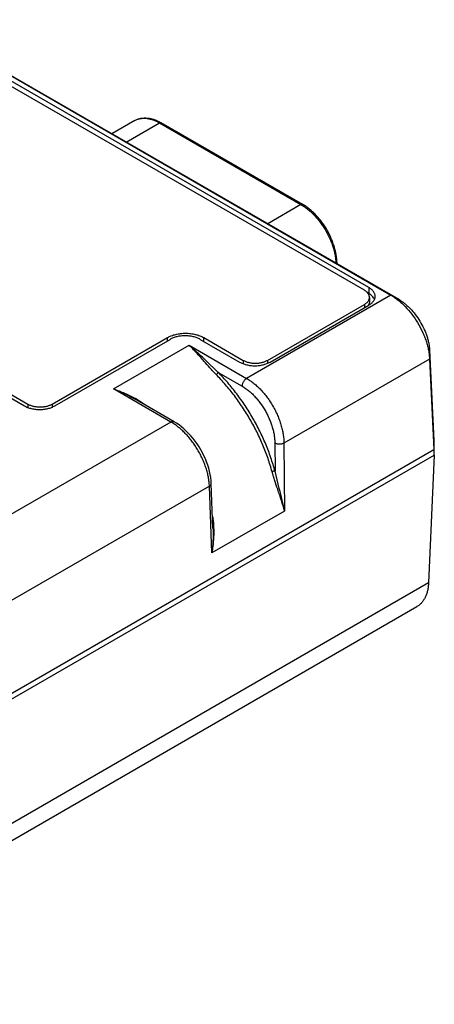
# Model space of a CAD drawing. Header units: inches. Extents: x 0 to 34, y 0 to 22.
# Tile 10 of 27: x 7.627 to 8.111, y 18.852 to 20.001. Entities that reach past the tile are written whole.
import ezdxf

# ---------------------------------------------------------------- set-up
doc = ezdxf.new("R2010")
doc.units = ezdxf.units.IN
doc.header["$LTSCALE"] = 1.87
doc.header["$MEASUREMENT"] = 0
doc.layers.get('0').update_dxf_attribs({"linetype": 'CONTINUOUS'})

msp = doc.modelspace()

# ---------------------------------------------------------------- linework, layer by layer
at = {"color": 7, "linetype": 'CONTINUOUS'}
for p, q in [((7.5038, 20.0008), (8.0604, 19.6794)), ((7.5128, 19.9959), (8.0695, 19.6745)), ((8.0346, 19.6883), (7.5191, 19.9859)), ((8.0296, 19.685), (7.5169, 19.981)), ((7.7617, 19.8832), (7.7349, 19.8677)), ((7.7518, 19.8579), (7.7907, 19.8803)), ((7.7907, 19.8803), (7.9555, 19.7851)), ((7.9575, 19.7853), (7.7926, 19.8805)), ((7.9555, 19.7851), (7.9167, 19.7627)), ((7.28, 19.754), (7.6329, 19.5502)), ((7.2871, 19.7544), (7.6371, 19.5523)), ((8.0346, 19.6883), (8.0345, 19.6813)), ((8.0604, 19.6794), (7.8921, 19.5822)), ((8.0345, 19.6813), (8.0332, 19.682)), ((8.0354, 19.6768), (8.0354, 19.6719)), ((8.0695, 19.6745), (8.0604, 19.6794)), ((7.9164, 19.6033), (8.0296, 19.6686)), ((7.9195, 19.6013), (8.0346, 19.6678)), ((8.0296, 19.6686), (8.0296, 19.6648)), ((8.0342, 19.668), (8.0337, 19.6672)), ((7.6654, 19.5523), (7.7998, 19.6299)), ((7.6685, 19.5502), (7.8028, 19.6278)), ((7.7998, 19.626), (7.7998, 19.6299)), ((7.838, 19.6278), (7.8839, 19.6013)), ((7.8422, 19.6254), (7.8422, 19.6299)), ((7.8422, 19.6299), (7.8881, 19.6033)), ((7.7367, 19.5701), (7.825, 19.621)), ((7.825, 19.621), (7.8921, 19.5822)), ((8.1055, 19.6152), (8.1103, 19.5097)), ((8.1055, 19.6152), (8.1055, 19.6047)), ((7.859, 19.5892), (7.8441, 19.6034)), ((7.8881, 19.6033), (7.8881, 19.5993)), ((7.9164, 19.6033), (7.9164, 19.5998)), ((8.1055, 19.6047), (7.9356, 19.5067)), ((8.1055, 19.6047), (8.1103, 19.4992)), ((7.859, 19.5892), (7.8868, 19.5732)), ((7.8039, 19.5313), (7.7367, 19.5701)), ((7.8077, 19.5317), (7.7622, 19.5579)), ((7.6371, 19.5523), (7.6371, 19.5483)), ((7.6654, 19.5523), (7.6654, 19.5487)), ((7.8039, 19.5313), (7.5006, 19.3562)), ((7.2985, 19.0305), (8.1103, 19.4992)), ((7.925, 19.5066), (7.9253, 19.474)), ((7.9356, 19.5067), (7.9362, 19.4274)), ((8.1103, 19.5097), (8.1103, 19.4992)), ((8.111, 19.5032), (8.1103, 19.5036)), ((8.111, 19.4927), (8.111, 19.5032)), ((7.2992, 19.0239), (8.111, 19.4927)), ((8.111, 19.4927), (8.1043, 19.3436)), ((7.9302, 19.4537), (7.9253, 19.474)), ((7.8487, 19.4565), (7.5442, 19.2806)), ((7.8517, 19.3786), (7.8487, 19.4565)), ((7.8529, 19.4075), (7.8509, 19.4597)), ((7.9362, 19.4274), (7.8517, 19.3786)), ((8.1043, 19.3436), (7.2992, 18.8787)), ((7.2869, 18.8518), (8.0907, 19.3159))]:
    msp.add_line(p, q, dxfattribs=at)
msp.add_lwpolyline([(7.8509, 19.4597), (7.8507, 19.4628), (7.8503, 19.4664), (7.8497, 19.47), (7.849, 19.4736), (7.848, 19.4773), (7.8468, 19.481), (7.8455, 19.4847), (7.844, 19.4883), (7.8424, 19.4919), (7.8406, 19.4955), (7.8387, 19.499), (7.8366, 19.5025), (7.8344, 19.5058), (7.8321, 19.5091), (7.8297, 19.5122), (7.8272, 19.5152), (7.8245, 19.5181), (7.8218, 19.5208), (7.819, 19.5234), (7.8162, 19.5258), (7.8133, 19.528), (7.8103, 19.5301), (7.8077, 19.5317)], dxfattribs=at)
msp.add_arc((7.701, 19.4501), 0.1248, 59.2888, 60.4146, dxfattribs=at)
for points, knots in [([(7.7617, 19.8832), (7.7623, 19.8835), (7.7634, 19.884), (7.7651, 19.8847), (7.7668, 19.8853), (7.7693, 19.8859), (7.7725, 19.8863), (7.7757, 19.8862), (7.7784, 19.8858), (7.7811, 19.8853), (7.7845, 19.8843), (7.7886, 19.8826), (7.7913, 19.8812), (7.7926, 19.8805)], [0, 0, 0, 0, 0.056746, 0.113639, 0.170828, 0.228461, 0.345556, 0.466143, 0.528096, 0.591278, 0.721627, 0.857782, 1, 1, 1, 1]), ([(7.7617, 19.8832), (7.7622, 19.8834), (7.7632, 19.8839), (7.7647, 19.8846), (7.7663, 19.8851), (7.7685, 19.8856), (7.7714, 19.8859), (7.7751, 19.8858), (7.7789, 19.8852), (7.7828, 19.884), (7.7868, 19.8824), (7.7894, 19.881), (7.7907, 19.8803)], [0, 0, 0, 0, 0.053914, 0.108087, 0.16277, 0.218204, 0.332119, 0.451454, 0.577353, 0.710546, 0.851427, 1, 1, 1, 1]), ([(7.7907, 19.8803), (7.7908, 19.8804), (7.7912, 19.8805), (7.7917, 19.8807), (7.7921, 19.8807), (7.7924, 19.8806), (7.7926, 19.8805), (7.7926, 19.8805)], [0, 0, 0, 0, 0.289557, 0.548654, 0.781634, 0.89184, 1, 1, 1, 1]), ([(7.9575, 19.7853), (7.9574, 19.7854), (7.9572, 19.7854), (7.9569, 19.7855), (7.9565, 19.7855), (7.956, 19.7854), (7.9557, 19.7852), (7.9555, 19.7851)], [0, 0, 0, 0, 0.10816, 0.218366, 0.451346, 0.710443, 1, 1, 1, 1]), ([(7.9555, 19.7851), (7.9568, 19.7844), (7.9595, 19.7827), (7.9633, 19.7798), (7.9671, 19.7766), (7.9707, 19.773), (7.9743, 19.7691), (7.9776, 19.7649), (7.9808, 19.7605), (7.9837, 19.7559), (7.9864, 19.7511), (7.9888, 19.7462), (7.9909, 19.7412), (7.9927, 19.7362), (7.9942, 19.7312), (7.9953, 19.7263), (7.996, 19.7215), (7.9963, 19.7183), (7.9964, 19.7167)], [0, 0, 0, 0, 0.055576, 0.113577, 0.17377, 0.23589, 0.29962, 0.364615, 0.430502, 0.496894, 0.563394, 0.629602, 0.695125, 0.759581, 0.82261, 0.883877, 0.943087, 1, 1, 1, 1]), ([(7.9976, 19.716), (7.9976, 19.7176), (7.9974, 19.7208), (7.9968, 19.7256), (7.9958, 19.7306), (7.9945, 19.7356), (7.9928, 19.7407), (7.9908, 19.7457), (7.9885, 19.7507), (7.9859, 19.7555), (7.983, 19.7602), (7.9798, 19.7647), (7.9765, 19.7689), (7.9729, 19.7729), (7.9692, 19.7766), (7.9654, 19.7799), (7.9615, 19.7828), (7.9588, 19.7845), (7.9575, 19.7853)], [0, 0, 0, 0, 0.056653, 0.115467, 0.176267, 0.238818, 0.302828, 0.367967, 0.433873, 0.500164, 0.566449, 0.632337, 0.697447, 0.761418, 0.82392, 0.884664, 0.943414, 1, 1, 1, 1]), ([(8.0342, 19.6808), (8.0337, 19.6816), (8.0327, 19.6828), (8.031, 19.6841), (8.0301, 19.6847), (8.0296, 19.685)], [0, 0, 0, 0, 0.468638, 0.726398, 1, 1, 1, 1]), ([(8.042, 19.6778), (8.042, 19.6783), (8.042, 19.6793), (8.0416, 19.6808), (8.041, 19.6822), (8.0402, 19.6835), (8.0391, 19.6849), (8.0378, 19.6861), (8.0363, 19.6873), (8.0352, 19.688), (8.0346, 19.6883)], [0, 0, 0, 0, 0.10814, 0.218131, 0.331913, 0.451103, 0.576912, 0.71012, 0.851143, 1, 1, 1, 1]), ([(8.0296, 19.6686), (8.03, 19.6689), (8.0309, 19.6694), (8.0321, 19.6704), (8.0331, 19.6713), (8.0339, 19.6724), (8.0346, 19.6734), (8.0351, 19.6745), (8.0354, 19.6757), (8.0354, 19.6764), (8.0354, 19.6768)], [0, 0, 0, 0, 0.148604, 0.289494, 0.422717, 0.548636, 0.667995, 0.781934, 0.891985, 1, 1, 1, 1]), ([(8.0354, 19.6768), (8.0354, 19.6771), (8.0354, 19.6778), (8.0351, 19.6788), (8.0348, 19.6798), (8.0344, 19.6805), (8.0342, 19.6808)], [0, 0, 0, 0, 0.241352, 0.486315, 0.738237, 1, 1, 1, 1]), ([(8.0354, 19.6719), (8.0354, 19.6716), (8.0354, 19.6709), (8.0351, 19.6699), (8.0348, 19.6689), (8.0344, 19.6683), (8.0342, 19.668)], [0, 0, 0, 0, 0.241429, 0.486434, 0.738338, 1, 1, 1, 1]), ([(8.0412, 19.6744), (8.0409, 19.675), (8.0402, 19.6764), (8.0387, 19.6782), (8.0368, 19.6799), (8.0353, 19.6808), (8.0345, 19.6813)], [0, 0, 0, 0, 0.222176, 0.461314, 0.720276, 1, 1, 1, 1]), ([(8.0346, 19.6678), (8.0352, 19.6681), (8.0363, 19.6688), (8.0377, 19.6699), (8.039, 19.6711), (8.04, 19.6723), (8.0409, 19.6737), (8.0415, 19.675), (8.0419, 19.6764), (8.042, 19.6774), (8.042, 19.6778)], [0, 0, 0, 0, 0.148325, 0.289098, 0.422315, 0.548343, 0.667867, 0.781966, 0.892089, 1, 1, 1, 1]), ([(8.0604, 19.6794), (8.0619, 19.6786), (8.0648, 19.6767), (8.069, 19.6736), (8.0732, 19.67), (8.0786, 19.6647), (8.085, 19.6573), (8.0917, 19.6474), (8.0964, 19.6386), (8.0995, 19.6313), (8.1015, 19.6258), (8.1031, 19.6204), (8.1043, 19.6151), (8.1051, 19.6099), (8.1054, 19.6064), (8.1055, 19.6047)], [0, 0, 0, 0, 0.055833, 0.114141, 0.174709, 0.237246, 0.366747, 0.499622, 0.632545, 0.698002, 0.762239, 0.824878, 0.885568, 0.944015, 1, 1, 1, 1]), ([(8.0695, 19.6745), (8.0707, 19.6738), (8.073, 19.6723), (8.0763, 19.6698), (8.0796, 19.667), (8.084, 19.6628), (8.0891, 19.6569), (8.0944, 19.649), (8.0982, 19.642), (8.1007, 19.6363), (8.1023, 19.6319), (8.1035, 19.6276), (8.1045, 19.6234), (8.1052, 19.6193), (8.1054, 19.6166), (8.1055, 19.6152)], [0, 0, 0, 0, 0.05583, 0.114201, 0.174839, 0.237428, 0.367025, 0.500004, 0.632993, 0.698446, 0.762639, 0.825206, 0.885819, 0.944172, 1, 1, 1, 1]), ([(7.7998, 19.6299), (7.8005, 19.6303), (7.802, 19.631), (7.8043, 19.6321), (7.8068, 19.6329), (7.8104, 19.6339), (7.8152, 19.6347), (7.821, 19.635), (7.8268, 19.6347), (7.8315, 19.6339), (7.8351, 19.6329), (7.8376, 19.6321), (7.84, 19.631), (7.8415, 19.6303), (7.8422, 19.6299)], [0, 0, 0, 0, 0.055852, 0.114206, 0.174823, 0.237407, 0.367017, 0.5, 0.632983, 0.762593, 0.825177, 0.885794, 0.944148, 1, 1, 1, 1]), ([(7.838, 19.6278), (7.8374, 19.6281), (7.8361, 19.6288), (7.8342, 19.6296), (7.8321, 19.6303), (7.8291, 19.6311), (7.8252, 19.6318), (7.8204, 19.6321), (7.8156, 19.6318), (7.8117, 19.6311), (7.8087, 19.6303), (7.8066, 19.6296), (7.8046, 19.6288), (7.8034, 19.6281), (7.8028, 19.6278)], [0, 0, 0, 0, 0.055849, 0.114207, 0.174823, 0.237408, 0.367017, 0.5, 0.632983, 0.762592, 0.825177, 0.885793, 0.944151, 1, 1, 1, 1]), ([(7.8424, 19.6022), (7.8409, 19.6039), (7.838, 19.6073), (7.8336, 19.6121), (7.8293, 19.6167), (7.8264, 19.6196), (7.825, 19.621)], [0, 0, 0, 0, 0.265311, 0.520124, 0.764855, 1, 1, 1, 1]), ([(7.8441, 19.6034), (7.8409, 19.6065), (7.8361, 19.6111), (7.8297, 19.6169), (7.8265, 19.6197), (7.825, 19.621)], [0, 0, 0, 0, 0.514568, 0.760675, 1, 1, 1, 1]), ([(7.8566, 19.5867), (7.8553, 19.588), (7.8528, 19.5906), (7.8481, 19.5958), (7.8447, 19.5997), (7.8424, 19.6022)], [0, 0, 0, 0, 0.260654, 0.514146, 1, 1, 1, 1]), ([(7.8881, 19.6033), (7.8891, 19.6028), (7.8912, 19.6018), (7.8947, 19.6007), (7.8984, 19.6001), (7.9023, 19.5999), (7.9062, 19.6001), (7.9099, 19.6007), (7.9133, 19.6018), (7.9155, 19.6028), (7.9164, 19.6033)], [0, 0, 0, 0, 0.114155, 0.237327, 0.366976, 0.5, 0.633024, 0.762673, 0.885845, 1, 1, 1, 1]), ([(7.8839, 19.6013), (7.8845, 19.6009), (7.8858, 19.6003), (7.8877, 19.5994), (7.8899, 19.5987), (7.8929, 19.5979), (7.8968, 19.5972), (7.9017, 19.5969), (7.9066, 19.5972), (7.9105, 19.5979), (7.9135, 19.5987), (7.9156, 19.5994), (7.9176, 19.6003), (7.9189, 19.6009), (7.9195, 19.6013)], [0, 0, 0, 0, 0.055849, 0.114207, 0.174823, 0.237408, 0.367017, 0.5, 0.632983, 0.762592, 0.825177, 0.885793, 0.944151, 1, 1, 1, 1]), ([(7.8566, 19.5867), (7.8567, 19.5867), (7.857, 19.5869), (7.8574, 19.5872), (7.8577, 19.5875), (7.858, 19.5878), (7.8584, 19.5882), (7.8586, 19.5885), (7.8588, 19.5889), (7.859, 19.5891), (7.859, 19.5892)], [0, 0, 0, 0, 0.118692, 0.247765, 0.383068, 0.520201, 0.654625, 0.781945, 0.898192, 1, 1, 1, 1]), ([(7.8963, 19.5342), (7.8935, 19.539), (7.8876, 19.5485), (7.878, 19.5622), (7.8677, 19.5749), (7.8604, 19.5829), (7.8566, 19.5867)], [0, 0, 0, 0, 0.25515, 0.508047, 0.756896, 1, 1, 1, 1]), ([(7.8993, 19.5359), (7.8965, 19.5408), (7.8905, 19.5505), (7.8807, 19.5643), (7.8703, 19.5773), (7.8628, 19.5854), (7.859, 19.5892)], [0, 0, 0, 0, 0.255148, 0.508047, 0.756896, 1, 1, 1, 1]), ([(7.8921, 19.5822), (7.8918, 19.582), (7.891, 19.5815), (7.8901, 19.5806), (7.8892, 19.5796), (7.8884, 19.5784), (7.8877, 19.5771), (7.8872, 19.5758), (7.8869, 19.5745), (7.8868, 19.5736), (7.8868, 19.5732)], [0, 0, 0, 0, 0.113948, 0.236816, 0.36615, 0.498923, 0.631846, 0.761617, 0.885174, 1, 1, 1, 1]), ([(7.8921, 19.5822), (7.8936, 19.5814), (7.8965, 19.5796), (7.9007, 19.5764), (7.9048, 19.5728), (7.9088, 19.5689), (7.9126, 19.5645), (7.9163, 19.5599), (7.9197, 19.555), (7.9228, 19.5499), (7.9257, 19.5446), (7.9282, 19.5391), (7.9304, 19.5336), (7.9322, 19.5281), (7.9337, 19.5226), (7.9348, 19.5172), (7.9354, 19.5119), (7.9356, 19.5084), (7.9356, 19.5067)], [0, 0, 0, 0, 0.055628, 0.113684, 0.173949, 0.23615, 0.299968, 0.365052, 0.431023, 0.497486, 0.564036, 0.630268, 0.695781, 0.760188, 0.823127, 0.884262, 0.943301, 1, 1, 1, 1]), ([(7.7367, 19.5701), (7.7389, 19.5693), (7.7433, 19.5677), (7.7499, 19.565), (7.7563, 19.562), (7.7605, 19.5598), (7.7626, 19.5586)], [0, 0, 0, 0, 0.246549, 0.495751, 0.747054, 1, 1, 1, 1]), ([(7.7367, 19.5701), (7.7411, 19.5684), (7.7476, 19.5656), (7.756, 19.5614), (7.7602, 19.5591), (7.7622, 19.5579)], [0, 0, 0, 0, 0.496021, 0.747239, 1, 1, 1, 1]), ([(7.8868, 19.5732), (7.8881, 19.5724), (7.8906, 19.5708), (7.8943, 19.568), (7.898, 19.5649), (7.9015, 19.5614), (7.9048, 19.5576), (7.9091, 19.5521), (7.913, 19.5462), (7.9163, 19.54), (7.9185, 19.5352), (7.9205, 19.5304), (7.9221, 19.5255), (7.9234, 19.5207), (7.9243, 19.5159), (7.9249, 19.5112), (7.925, 19.5081), (7.925, 19.5066)], [0, 0, 0, 0, 0.055624, 0.113667, 0.173917, 0.236102, 0.299906, 0.364976, 0.497336, 0.563882, 0.630115, 0.695635, 0.760057, 0.823016, 0.884179, 0.943253, 1, 1, 1, 1]), ([(7.7647, 19.5574), (7.7663, 19.5564), (7.7694, 19.5545), (7.7725, 19.5523), (7.774, 19.5512)], [0, 0, 0, 0, 0.499576, 1, 1, 1, 1]), ([(7.6329, 19.5502), (7.6335, 19.5499), (7.6347, 19.5492), (7.6367, 19.5484), (7.6388, 19.5476), (7.6418, 19.5468), (7.6458, 19.5461), (7.6507, 19.5459), (7.6556, 19.5461), (7.6595, 19.5468), (7.6625, 19.5476), (7.6646, 19.5484), (7.6666, 19.5492), (7.6679, 19.5499), (7.6685, 19.5502)], [0, 0, 0, 0, 0.055849, 0.114207, 0.174823, 0.237408, 0.367017, 0.5, 0.632983, 0.762592, 0.825177, 0.885793, 0.944151, 1, 1, 1, 1]), ([(7.6371, 19.5523), (7.6381, 19.5517), (7.6402, 19.5507), (7.6437, 19.5497), (7.6474, 19.5491), (7.6513, 19.5488), (7.6551, 19.5491), (7.6589, 19.5497), (7.6623, 19.5507), (7.6644, 19.5517), (7.6654, 19.5523)], [0, 0, 0, 0, 0.114155, 0.237327, 0.366976, 0.5, 0.633024, 0.762673, 0.885845, 1, 1, 1, 1]), ([(7.9219, 19.4733), (7.9204, 19.4785), (7.9172, 19.4889), (7.9113, 19.5043), (7.9044, 19.5194), (7.8991, 19.5293), (7.8963, 19.5342)], [0, 0, 0, 0, 0.244304, 0.493566, 0.746064, 1, 1, 1, 1]), ([(7.9253, 19.474), (7.9238, 19.4793), (7.9205, 19.4899), (7.9146, 19.5055), (7.9075, 19.5209), (7.9022, 19.531), (7.8993, 19.5359)], [0, 0, 0, 0, 0.244298, 0.493559, 0.746059, 1, 1, 1, 1]), ([(7.8039, 19.5313), (7.8042, 19.5315), (7.8047, 19.5318), (7.8054, 19.532), (7.8059, 19.532), (7.8064, 19.5321), (7.8069, 19.532), (7.8073, 19.5319), (7.8075, 19.5318), (7.8077, 19.5317)], [0, 0, 0, 0, 0.289286, 0.422546, 0.548501, 0.6679, 0.781873, 0.891955, 1, 1, 1, 1]), ([(7.8487, 19.4565), (7.8487, 19.4582), (7.8484, 19.4616), (7.8476, 19.4669), (7.8464, 19.4722), (7.8448, 19.4777), (7.8429, 19.4831), (7.8406, 19.4886), (7.8379, 19.4939), (7.835, 19.4992), (7.8318, 19.5042), (7.8283, 19.5091), (7.8246, 19.5137), (7.8207, 19.518), (7.8166, 19.5219), (7.8125, 19.5255), (7.8083, 19.5286), (7.8054, 19.5305), (7.8039, 19.5313)], [0, 0, 0, 0, 0.056072, 0.11461, 0.175367, 0.238042, 0.302296, 0.367754, 0.43402, 0.500682, 0.56732, 0.633516, 0.698859, 0.762953, 0.825429, 0.88595, 0.94422, 1, 1, 1, 1]), ([(7.9356, 19.5067), (7.9353, 19.5065), (7.9345, 19.5061), (7.9332, 19.5057), (7.9318, 19.5055), (7.9303, 19.5054), (7.9289, 19.5055), (7.9275, 19.5057), (7.9262, 19.5061), (7.9254, 19.5064), (7.925, 19.5066)], [0, 0, 0, 0, 0.113837, 0.237101, 0.367097, 0.50055, 0.633927, 0.7637, 0.886613, 1, 1, 1, 1]), ([(7.9253, 19.474), (7.9251, 19.4741), (7.9249, 19.4741), (7.9245, 19.474), (7.924, 19.474), (7.9236, 19.4739), (7.9231, 19.4738), (7.9227, 19.4736), (7.9222, 19.4735), (7.922, 19.4733), (7.9219, 19.4733)], [0, 0, 0, 0, 0.100299, 0.215855, 0.343111, 0.477907, 0.615654, 0.751614, 0.881182, 1, 1, 1, 1]), ([(7.9284, 19.4528), (7.9272, 19.4561), (7.9255, 19.4611), (7.9234, 19.4679), (7.9223, 19.4715), (7.9219, 19.4733)], [0, 0, 0, 0, 0.4869, 0.740176, 1, 1, 1, 1]), ([(7.8487, 19.4565), (7.8491, 19.4567), (7.8496, 19.457), (7.8501, 19.4576), (7.8504, 19.458), (7.8507, 19.4584), (7.8508, 19.4588), (7.8509, 19.4592), (7.8509, 19.4595), (7.8509, 19.4597)], [0, 0, 0, 0, 0.291274, 0.425056, 0.551161, 0.670328, 0.78372, 0.892952, 1, 1, 1, 1]), ([(7.9362, 19.4274), (7.9358, 19.4296), (7.935, 19.4338), (7.933, 19.4426), (7.9314, 19.4492), (7.9302, 19.4537)], [0, 0, 0, 0, 0.239802, 0.486094, 1, 1, 1, 1]), ([(7.9362, 19.4274), (7.9357, 19.4295), (7.9346, 19.4336), (7.932, 19.442), (7.9298, 19.4485), (7.9284, 19.4528)], [0, 0, 0, 0, 0.23582, 0.48081, 1, 1, 1, 1]), ([(7.8525, 19.4212), (7.8528, 19.4193), (7.8532, 19.4154), (7.8535, 19.4116), (7.8536, 19.4097)], [0, 0, 0, 0, 0.500453, 1, 1, 1, 1]), ([(7.8536, 19.4097), (7.8537, 19.407), (7.8538, 19.4018), (7.8535, 19.394), (7.8528, 19.3863), (7.8521, 19.3812), (7.8517, 19.3786)], [0, 0, 0, 0, 0.253118, 0.50456, 0.753734, 1, 1, 1, 1]), ([(7.8529, 19.4075), (7.853, 19.4051), (7.8531, 19.4002), (7.8528, 19.3906), (7.8522, 19.3834), (7.8517, 19.3786)], [0, 0, 0, 0, 0.252867, 0.504135, 1, 1, 1, 1]), ([(8.1043, 19.3436), (8.1042, 19.342), (8.1039, 19.3389), (8.1032, 19.3345), (8.1022, 19.331), (8.1012, 19.3285), (8.1001, 19.3261), (8.0985, 19.3233), (8.0963, 19.3203), (8.0941, 19.3183), (8.0922, 19.3168), (8.0912, 19.3162), (8.0907, 19.3159)], [0, 0, 0, 0, 0.146796, 0.28652, 0.419141, 0.482897, 0.54503, 0.664808, 0.779605, 0.890756, 0.945518, 1, 1, 1, 1])]:
    msp.add_open_spline(points, degree=3, knots=knots, dxfattribs=at)
msp.add_open_spline([(8.0342, 19.668), (8.0342, 19.668), (8.0342, 19.668), (8.0342, 19.668)], degree=3, dxfattribs=at)

doc.saveas('drawing.dxf')
